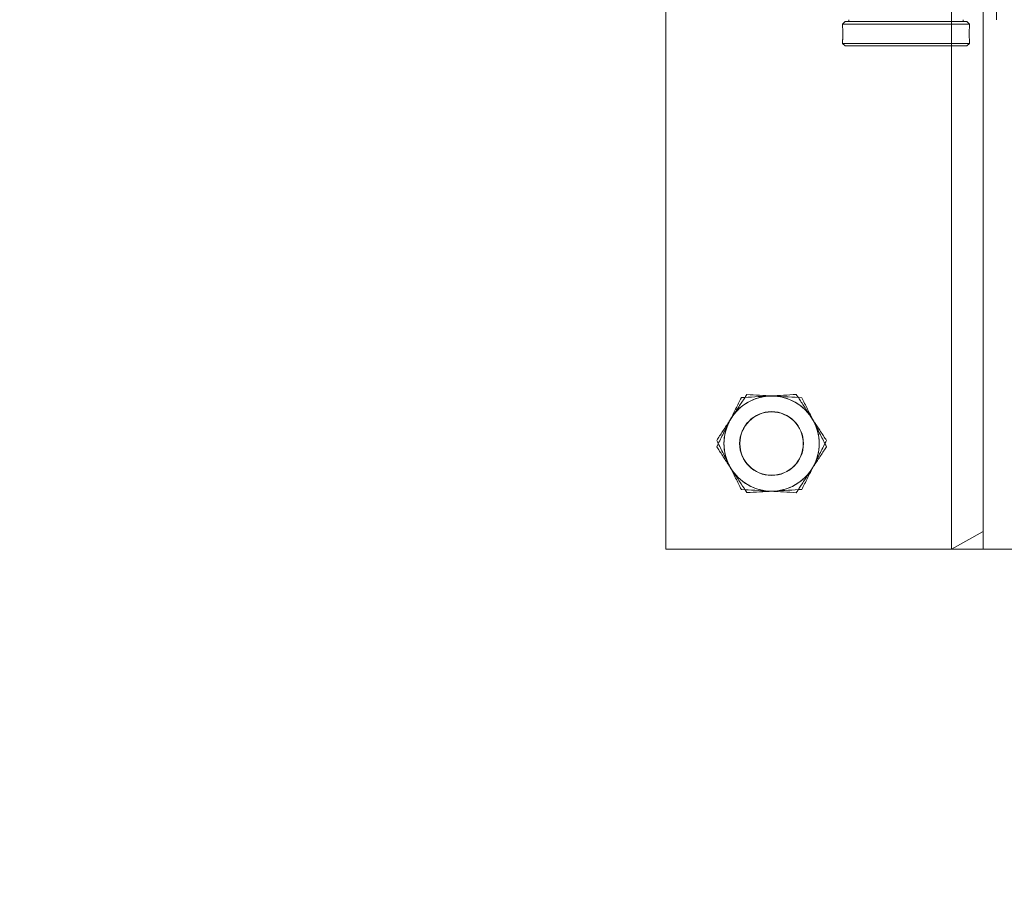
# Model space of a CAD drawing. Header units: feet. Extents: x 0 to 152726, y 0 to 59505.
# Tile 42 of 85: x 152359.162 to 152360.132, y 59279.794 to 59280.64. Entities that reach past the tile are written whole.
import ezdxf
from ezdxf import colors
from ezdxf.entities.mleader import LeaderData, LeaderLine
from ezdxf.math import Vec2, Vec3

# ---------------------------------------------------------------- set-up
doc = ezdxf.new("R2010")
doc.units = ezdxf.units.FT
doc.header["$LTSCALE"] = 0.1
doc.header["$MEASUREMENT"] = 0
doc.layers.add('L-ANNO-NOTE', color=30, linetype='Continuous')
doc.layers.add('SC_Scratch7', color=252, linetype='Continuous', lineweight=0)
doc.styles.add('Arial', font='arial.ttf')

# ---------------------------------------------------------------- blocks, each defined once
blk = doc.blocks.new('HIGH ST SCREENWALL_2 PANEL PLAN_6')
at = {"layer": 'SC_Scratch7', "lineweight": 0}
for p, q in [((-8.677065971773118, 0.7812480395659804), (-8.677091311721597, -6.28642737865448e-09)), ((-8.010400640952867, 0.7812264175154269), (-8.677065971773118, 0.7812480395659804)), ((-8.395841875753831, -9.12882387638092e-06), (-8.395816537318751, 0.781238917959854)), ((-8.364566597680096, 0.7812379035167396), (-8.395816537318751, 0.781238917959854)), ((-8.395816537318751, 0.781238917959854), (-8.364567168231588, 0.7636598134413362)), ((-8.364566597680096, 0.7812379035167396), (-8.364584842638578, 0.218739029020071)), ((-8.364566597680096, 0.7812379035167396), (-8.364567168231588, 0.7636598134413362)), ((-8.322900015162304, 0.7812365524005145), (-8.364566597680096, 0.7812379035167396))]:
    blk.add_line(p, q, dxfattribs=at)
at = {"layer": 'SC_Scratch7', "lineweight": 0, "extrusion": (0, 0, -1)}
for radius in [0.03141660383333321, 0.03124993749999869]:
    blk.add_circle((8.572902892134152, 0.6770782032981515), radius, dxfattribs=at)
at = {"layer": 'SC_Scratch7', "lineweight": 0}
for radius, start, end in [(0.04687490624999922, 93.33381642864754, 153.333816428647), (0.04687490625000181, 33.33381642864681, 93.33381642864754), (0.04687490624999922, 153.333816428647, 213.3338164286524), (0.04687490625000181, 333.3338164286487, 33.33381642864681), (0.04687490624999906, 213.3338164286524, 273.3338164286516), (0.04687490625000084, 273.3338164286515, 333.3338164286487)]:
    blk.add_arc((-8.572902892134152, 0.6770782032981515), radius, start, end, dxfattribs=at)
for points, knots in [([(-8.614792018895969, 0.6981152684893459), (-8.614504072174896, 0.6986886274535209), (-8.612323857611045, 0.7030298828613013), (-8.608213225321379, 0.7112149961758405), (-8.60451321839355, 0.7185824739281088), (-8.602646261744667, 0.7222999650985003)], [0, 0, 0, 0, 0.070102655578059, 0.5307909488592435, 1, 1, 1, 1]), ([(-8.602646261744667, 0.7222999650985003), (-8.598258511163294, 0.7225555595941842), (-8.589402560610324, 0.72307143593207), (-8.580247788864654, 0.7236047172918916), (-8.575628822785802, 0.7238737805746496)], [0, 0, 0, 0, 0.4954579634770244, 1, 1, 1, 1]), ([(-8.575628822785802, 0.7238737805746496), (-8.574988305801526, 0.7239110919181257), (-8.570138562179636, 0.724193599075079), (-8.560994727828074, 0.7247262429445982), (-8.552764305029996, 0.7252056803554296), (-8.548611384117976, 0.7254475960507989)], [0, 0, 0, 0, 0.07010265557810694, 0.5307909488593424, 1, 1, 1, 1]), ([(-8.548611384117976, 0.7254475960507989), (-8.546710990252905, 0.722558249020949), (-8.542891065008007, 0.7167504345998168), (-8.53788761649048, 0.7091432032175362), (-8.534821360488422, 0.7044812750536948), (-8.533739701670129, 0.7028367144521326)], [0, 0, 0, 0, 0.3905333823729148, 0.7850020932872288, 1, 1, 1, 1]), ([(-8.626937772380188, 0.6739305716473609), (-8.624965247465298, 0.677858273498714), (-8.620984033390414, 0.6857856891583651), (-8.616868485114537, 0.6939805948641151), (-8.614792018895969, 0.6981152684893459)], [0, 0, 0, 0, 0.4954579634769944, 1, 1, 1, 1]), ([(-8.533739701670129, 0.7028367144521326), (-8.531716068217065, 0.6997599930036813), (-8.527636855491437, 0.6935579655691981), (-8.52268611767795, 0.6860308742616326), (-8.519786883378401, 0.681622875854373), (-8.518868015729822, 0.6802258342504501)], [0, 0, 0, 0, 0.4020739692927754, 0.8104971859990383, 1, 1, 1, 1]), ([(-8.518868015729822, 0.6802258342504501), (-8.52084053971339, 0.676298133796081), (-8.524821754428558, 0.6683707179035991), (-8.52893730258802, 0.6601758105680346), (-8.531013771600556, 0.6560411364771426)], [0, 0, 0, 0, 0.4954579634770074, 1, 1, 1, 1]), ([(-8.612066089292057, 0.6513196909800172), (-8.613147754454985, 0.6529642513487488), (-8.61619230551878, 0.6575931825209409), (-8.621195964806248, 0.6652007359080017), (-8.625016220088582, 0.6710090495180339), (-8.626937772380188, 0.6739305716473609)], [0, 0, 0, 0, 0.2149974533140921, 0.6051517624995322, 1, 1, 1, 1]), ([(-8.597194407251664, 0.6287088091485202), (-8.59811327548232, 0.6301058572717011), (-8.600983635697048, 0.6344699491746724), (-8.605933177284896, 0.6419952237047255), (-8.61001245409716, 0.6481973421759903), (-8.612066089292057, 0.6513196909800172)], [0, 0, 0, 0, 0.189503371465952, 0.5919695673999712, 1, 1, 1, 1]), ([(-8.531013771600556, 0.6560411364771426), (-8.531301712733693, 0.6554677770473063), (-8.533481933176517, 0.6511265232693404), (-8.537592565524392, 0.6429414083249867), (-8.541292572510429, 0.6355739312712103), (-8.54315952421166, 0.6318564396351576)], [0, 0, 0, 0, 0.07010265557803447, 0.5307909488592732, 1, 1, 1, 1]), ([(-8.570176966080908, 0.6302826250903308), (-8.570817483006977, 0.6302453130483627), (-8.575667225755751, 0.6299628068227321), (-8.584811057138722, 0.6294301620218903), (-8.593041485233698, 0.6289507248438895), (-8.597194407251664, 0.6287088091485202)], [0, 0, 0, 0, 0.07010265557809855, 0.5307909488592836, 1, 1, 1, 1]), ([(-8.54315952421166, 0.6318564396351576), (-8.5475472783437, 0.6316008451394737), (-8.556403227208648, 0.6310849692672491), (-8.565557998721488, 0.6305516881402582), (-8.570176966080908, 0.6302826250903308)], [0, 0, 0, 0, 0.4954579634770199, 1, 1, 1, 1])]:
    blk.add_open_spline(points, degree=3, knots=knots, dxfattribs=at)
blk = doc.blocks.new('HIGH ST SCREENWALL_2 PANEL PLAN_7')
at = {"layer": 'SC_Scratch7', "lineweight": 0}
for p, q in [((-0.6666906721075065, 0.7812264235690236), (-2.534146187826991e-05, 0.7812480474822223)), ((-0.6666737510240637, 0.2595607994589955), (-0.6666906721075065, 0.7812264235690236)), ((-0.3854412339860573, 0.7812355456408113), (-0.3541912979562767, 0.7812365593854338)), ((-0.3541907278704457, 0.7636584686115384), (-0.3854412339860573, 0.7812355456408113)), ((-0.3854412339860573, 0.7812355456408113), (-0.385425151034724, 0.2854064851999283)), ((-0.3541912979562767, 0.7812365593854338), (-0.3125247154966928, 0.7812379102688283)), ((-0.3541912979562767, 0.7812365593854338), (-0.3541743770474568, 0.2595709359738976)), ((-0.3541912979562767, 0.7812365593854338), (-0.3541907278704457, 0.7636584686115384)), ((-0.4926123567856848, 0.2829030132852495), (-0.4901124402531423, 0.2854030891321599)), ((-0.3676126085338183, 0.2829070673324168), (-0.4926123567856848, 0.2829030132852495)), ((-0.4926122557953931, 0.2797739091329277), (-0.4926123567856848, 0.2829030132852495)), ((-0.370112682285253, 0.2854069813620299), (-0.4901124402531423, 0.2854030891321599)), ((-0.370112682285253, 0.2854069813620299), (-0.3676126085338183, 0.2829070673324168)), ((-0.3676126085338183, 0.2829070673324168), (-0.3676125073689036, 0.279779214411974)), ((-0.4922783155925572, 0.2737085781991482), (-0.4922890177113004, 0.2718994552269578)), ((-0.4926117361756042, 0.2637888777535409), (-0.4926118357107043, 0.2668379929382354)), ((-0.3676119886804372, 0.2637929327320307), (-0.4926117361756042, 0.2637888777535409)), ((-0.4901116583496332, 0.2612889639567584), (-0.4926117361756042, 0.2637888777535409)), ((-0.3676119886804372, 0.2637929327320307), (-0.3701119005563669, 0.2612928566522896)), ((-0.3676120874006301, 0.2668395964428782), (-0.3676119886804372, 0.2637929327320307)), ((-0.3701119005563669, 0.2612928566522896), (-0.4901116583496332, 0.2612889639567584)), ((-0.4863616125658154, 0.2595666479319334), (-0.4863616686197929, 0.2612890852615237)), ((-0.373861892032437, 0.261292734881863), (-0.3738618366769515, 0.2595702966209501)), ((-0.3411535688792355, 0.2595713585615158), (-0.3411526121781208, 0.2300714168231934))]:
    blk.add_line(p, q, dxfattribs=at)
at = {"layer": 'SC_Scratch7', "lineweight": 0, "extrusion": (0, 0, -1)}
for radius in [0.03141660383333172, 0.03124993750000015]:
    blk.add_circle((0.5625208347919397, 0.6770633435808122), radius, dxfattribs=at)
for centre, radius, start, end in [((0.5625208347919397, 0.6770633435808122), 0.04687490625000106, 33.33381633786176, 93.33381633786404), ((0.5625208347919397, 0.6770633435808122), 0.04687490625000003, 93.33381633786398, 153.3338163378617), ((0.5625208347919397, 0.6770633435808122), 0.04687490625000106, 333.3338163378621, 33.33381633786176), ((0.5625208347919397, 0.6770633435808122), 0.04687490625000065, 153.3338163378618, 213.3338163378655), ((0.5625208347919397, 0.6770633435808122), 0.04687490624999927, 273.3338163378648, 333.3338163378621), ((0.5625208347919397, 0.6770633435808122), 0.04687490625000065, 213.3338163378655, 273.3338163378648), ((0.305294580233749, 0.2733517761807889), 0.06265684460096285, 354.0342442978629, 5.887848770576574)]:
    blk.add_arc(centre, radius, start, end, dxfattribs=at)
at = {"layer": 'SC_Scratch7', "lineweight": 0}
for points, knots in [([(-0.5868123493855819, 0.7254327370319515), (-0.588712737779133, 0.7225433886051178), (-0.592532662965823, 0.7167355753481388), (-0.5975361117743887, 0.7091283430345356), (-0.6006023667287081, 0.7044664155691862), (-0.6016840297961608, 0.7028218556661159)], [0, 0, 0, 0, 0.3905333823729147, 0.7850020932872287, 1, 1, 1, 1]), ([(-0.5597949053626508, 0.7238589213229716), (-0.5604354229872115, 0.7238962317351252), (-0.5652851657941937, 0.7241787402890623), (-0.5744290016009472, 0.7247113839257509), (-0.5826594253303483, 0.7251908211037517), (-0.5868123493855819, 0.7254327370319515)], [0, 0, 0, 0, 0.07010265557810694, 0.5307909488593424, 1, 1, 1, 1]), ([(-0.5327774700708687, 0.722285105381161), (-0.5371652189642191, 0.7225407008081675), (-0.5460211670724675, 0.7230565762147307), (-0.5551759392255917, 0.7235898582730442), (-0.5597949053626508, 0.7238589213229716)], [0, 0, 0, 0, 0.4954579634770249, 1, 1, 1, 1]), ([(-0.5206317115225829, 0.6981004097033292), (-0.5209196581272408, 0.6986737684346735), (-0.5230998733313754, 0.7030150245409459), (-0.5272105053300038, 0.7112001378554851), (-0.530910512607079, 0.7185676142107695), (-0.5327774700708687, 0.722285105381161)], [0, 0, 0, 0, 0.07010265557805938, 0.5307909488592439, 1, 1, 1, 1]), ([(-0.6016840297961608, 0.7028218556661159), (-0.6037076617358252, 0.699745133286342), (-0.6077868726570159, 0.6935431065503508), (-0.6127376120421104, 0.6860160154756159), (-0.6156368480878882, 0.6816080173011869), (-0.6165557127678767, 0.6802109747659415)], [0, 0, 0, 0, 0.4020739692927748, 0.810497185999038, 1, 1, 1, 1]), ([(-0.5084859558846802, 0.6739157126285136), (-0.5104584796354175, 0.6778434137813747), (-0.5144396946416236, 0.6857708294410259), (-0.5185552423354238, 0.6939657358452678), (-0.5206317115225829, 0.6981004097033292)], [0, 0, 0, 0, 0.4954579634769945, 1, 1, 1, 1]), ([(-0.6165557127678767, 0.6802109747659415), (-0.6145831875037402, 0.6762832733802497), (-0.6106019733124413, 0.6683558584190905), (-0.6064864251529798, 0.660160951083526), (-0.6044099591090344, 0.6560262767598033)], [0, 0, 0, 0, 0.4954579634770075, 1, 1, 1, 1]), ([(-0.5233576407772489, 0.6513048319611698), (-0.5222759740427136, 0.6529493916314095), (-0.5192314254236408, 0.6575783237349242), (-0.5142277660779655, 0.665185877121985), (-0.5104075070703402, 0.6709941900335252), (-0.5084859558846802, 0.6739157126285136)], [0, 0, 0, 0, 0.2149974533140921, 0.6051517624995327, 1, 1, 1, 1]), ([(-0.6044099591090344, 0.6560262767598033), (-0.6041220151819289, 0.6554529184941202), (-0.6019417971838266, 0.6511116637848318), (-0.5978311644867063, 0.6429265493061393), (-0.5941311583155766, 0.6355590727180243), (-0.5922642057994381, 0.6318415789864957)], [0, 0, 0, 0, 0.07010265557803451, 0.5307909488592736, 1, 1, 1, 1]), ([(-0.5382293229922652, 0.6286939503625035), (-0.5373104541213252, 0.6300909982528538), (-0.5344400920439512, 0.6344550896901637), (-0.5294905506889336, 0.6419803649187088), (-0.5254112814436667, 0.6481824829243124), (-0.5233576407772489, 0.6513048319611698)], [0, 0, 0, 0, 0.189503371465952, 0.5919695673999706, 1, 1, 1, 1]), ([(-0.5922642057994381, 0.6318415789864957), (-0.5878764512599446, 0.6315859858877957), (-0.5790205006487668, 0.6310701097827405), (-0.5698657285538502, 0.6305368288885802), (-0.5652467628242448, 0.6302677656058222)], [0, 0, 0, 0, 0.4954579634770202, 1, 1, 1, 1]), ([(-0.5652467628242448, 0.6302677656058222), (-0.5646062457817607, 0.6302304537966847), (-0.5597565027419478, 0.6299479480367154), (-0.5506126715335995, 0.6294153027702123), (-0.5423822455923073, 0.6289358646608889), (-0.5382293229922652, 0.6286939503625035)], [0, 0, 0, 0, 0.07010265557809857, 0.5307909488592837, 1, 1, 1, 1]), ([(-0.4926115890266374, 0.2668379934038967), (-0.4926116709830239, 0.2668371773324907), (-0.4926240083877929, 0.2667153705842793), (-0.492579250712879, 0.2671435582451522), (-0.4924839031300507, 0.2681483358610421), (-0.4923625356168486, 0.2698253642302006), (-0.4922838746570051, 0.271649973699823), (-0.4922754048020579, 0.2728639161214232), (-0.4922720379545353, 0.2733459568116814)], [0, 0, 0, 0, 0.001442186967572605, 0.2150715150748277, 0.4286732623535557, 0.6432687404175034, 0.8583464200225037, 1, 1, 1, 1]), ([(-0.4922720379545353, 0.2733459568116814), (-0.4922797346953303, 0.2740754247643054), (-0.4922951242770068, 0.2755342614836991), (-0.4924028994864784, 0.2774843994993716), (-0.4925197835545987, 0.2789448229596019), (-0.4926039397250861, 0.2797774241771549), (-0.492603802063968, 0.2797749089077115), (-0.492603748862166, 0.2797739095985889)], [0, 0, 0, 0, 0.2140444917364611, 0.4280607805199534, 0.6428083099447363, 0.8580379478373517, 1, 1, 1, 1])]:
    blk.add_open_spline(points, degree=3, knots=knots, dxfattribs=at)
blk = doc.blocks.new('Bridge plan')
at = {"layer": 'SC_Scratch7', "lineweight": -3, "extrusion": (0, 0, -1), "rotation": 180.0002309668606}
for name, p in [('HIGH ST SCREENWALL_2 PANEL PLAN_7', (-1828099.52826611, 711482.1624386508)), ('HIGH ST SCREENWALL_2 PANEL PLAN_6', (-1828107.53864141, 711482.1623847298))]:
    blk.add_blockref(name, p, dxfattribs=at)
blk = doc.blocks.new('Trellis Base')
blk.add_blockref('Bridge plan', (-1675739.0632623, -652201.2630976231))
at = {"layer": 'L-ANNO-NOTE'}
ml = blk.add_multileader_mtext('Standard', dxfattribs=at)
ml.set_content('W. LIVINGSTON AVENUE', color=11, style='Arial')
ml.set_leader_properties()
ml.build(insert=Vec2(0, 0))
ml.multileader.update_dxf_attribs({"has_dogleg": 0, "dogleg_length": 0.36, "arrow_head_size": 1.25, "scale": 10})
ctx = ml.context
ctx.base_point, ctx.scale, ctx.char_height, ctx.arrow_head_size, ctx.landing_gap_size, ctx.plane_origin, ctx.plane_x_axis, ctx.plane_y_axis = Vec3(152493.4333448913, 59387.86988106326), 10, 1.25, 1.25, 0.5, Vec3(152496.4817137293, 59382.31385021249), Vec3(0.2347390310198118, 0.9720584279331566), Vec3(-0.9720584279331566, 0.2347390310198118)
notes = []
notes.append((ctx, [(0, (0, 0, 0), (0, 0), (1, 0), 1, [])]))
ctx.mtext.insert, ctx.mtext.text_direction, ctx.mtext.rotation, ctx.mtext.flow_direction = Vec3(152492.9328174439, 59388.50512407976), Vec3(0.2347390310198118, 0.9720584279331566), 1.333846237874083, 5
ml = blk.add_multileader_mtext('Standard', dxfattribs=at)
ml.set_content('S. FRONT STREET', color=11, style='Arial')
ml.set_leader_properties()
ml.build(insert=Vec2(0, 0))
ml.multileader.update_dxf_attribs({"has_dogleg": 0, "dogleg_length": 0.36, "arrow_head_size": 1.25, "scale": 10})
ctx = ml.context
ctx.base_point, ctx.scale, ctx.char_height, ctx.arrow_head_size, ctx.landing_gap_size, ctx.plane_origin = Vec3(152391.6984540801, 59316.60244546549), 10, 1.25, 1.25, 0.5, Vec3(152387.0132386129, 59312.33503554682)
notes.append((ctx, [(0, (0, 0, 0), (0, 0), (1, 0), 1, [])]))
ctx.mtext.insert, ctx.mtext.flow_direction = Vec3(152392.1984540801, 59317.23810371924), 5
for ctx, leaders in notes:
    for number, flags, end, landing, length, lines in leaders:
        leader = LeaderData()
        leader.index, (leader.has_last_leader_line, leader.has_dogleg_vector, leader.attachment_direction) = number, flags
        leader.last_leader_point, leader.dogleg_vector, leader.dogleg_length = Vec3(end), Vec3(landing), length
        for number, points, colour, breaks in lines:
            line = LeaderLine()
            line.index, line.vertices, line.color, line.breaks = number, Vec3.list(points), colors.encode_raw_color(colour), breaks
            leader.lines.append(line)
        ctx.leaders.append(leader)

msp = doc.modelspace()

# ---------------------------------------------------------------- block references
msp.add_blockref('Trellis Base', (0, 0))

# ---------------------------------------------------------------- next in the draw order: leaders
at = {"layer": 'L-ANNO-NOTE'}
ml = msp.add_multileader_mtext('Standard', dxfattribs=at)
ml.set_content('VERTICAL PANEL MODULE ON BACK OF TRELLIS, TYP OF 5', color=11, style='Arial')
ml.set_leader_properties()
ml.build(insert=Vec2(0, 0))
ml.multileader.update_dxf_attribs({"has_dogleg": 0, "dogleg_length": 0.36, "arrow_head_size": 1.25, "scale": 10})
ctx = ml.context
ctx.base_point, ctx.scale, ctx.char_height, ctx.arrow_head_size, ctx.landing_gap_size, ctx.plane_origin = Vec3(152474.8585207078, 59417.31804131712), 10, 1.25, 1.25, 0.5, Vec3(152470.1733052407, 59413.05063139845)
notes = []
notes.append((ctx, [(0, (0, 0, 0), (0, 0), (1, 0), 1, [])]))
ctx.mtext.insert, ctx.mtext.width, ctx.mtext.flow_direction = Vec3(152475.3585207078, 59417.95369957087), 25.03212493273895, 5
ctx.mtext.has_bg_fill, ctx.mtext.bg_color, ctx.mtext.bg_scale_factor, ctx.mtext.bg_transparency, ctx.mtext.use_window_bg_color = 1, -1027028792, 1.5, 0, 1
for ctx, leaders in notes:
    for number, flags, end, landing, length, lines in leaders:
        leader = LeaderData()
        leader.index, (leader.has_last_leader_line, leader.has_dogleg_vector, leader.attachment_direction) = number, flags
        leader.last_leader_point, leader.dogleg_vector, leader.dogleg_length = Vec3(end), Vec3(landing), length
        for number, points, colour, breaks in lines:
            line = LeaderLine()
            line.index, line.vertices, line.color, line.breaks = number, Vec3.list(points), colors.encode_raw_color(colour), breaks
            leader.lines.append(line)
        ctx.leaders.append(leader)

doc.saveas('drawing.dxf')
